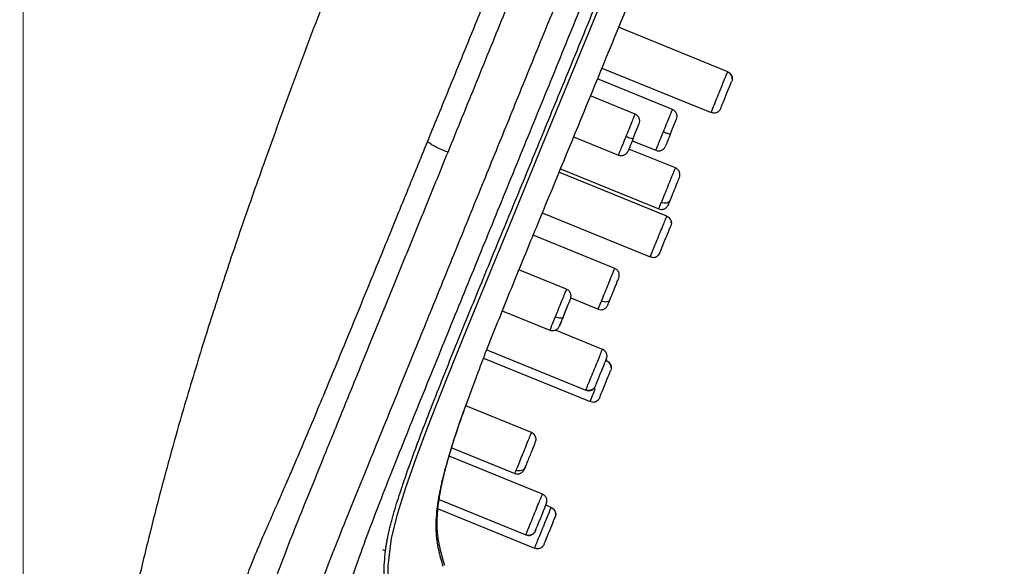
# Model space of a CAD drawing. Header units: millimetres. Extents: x 3500.5 to 3550.5, y 1627.6 to 1680.7.
# Tile 19 of 24: x 3530.7 to 3537.4, y 1653.5 to 1657.2. Entities that reach past the tile are written whole.
import ezdxf

# ---------------------------------------------------------------- set-up
doc = ezdxf.new("R2010")
doc.units = ezdxf.units.MM
doc.layers.add('cotas', color=253, linetype='Continuous', lineweight=5)
doc.styles.add('ARIAL', font='arial.ttf')
doc.dimstyles.new('RS (E1.10)', dxfattribs={"dimtxt": 1.5, "dimasz": 0.7, "dimexe": 0.5, "dimexo": 1, "dimgap": 1, "dimtad": 0, "dimtih": 1, "dimtoh": 1, "dimdec": 0, "dimlfac": 10, "dimtxsty": 'ARIAL', "dimcen": 0, "dimclrd": 256, "dimclre": 256, "dimclrt": 256, "dimadec": 0, "dimazin": 0, "dimtfac": 1, "dimtdec": 0, "dimtofl": 0, "dimtmove": 0, "dimatfit": 3, "dimfxl": 1, "dimlwd": -1, "dimlwe": -1, "dimarcsym": 0})

# ---------------------------------------------------------------- blocks, each defined once
blk = doc.blocks.new('*D16')
at = {"layer": 'cotas', "transparency": 16777216}
for p, q in [((3537.7391, 1664.1872), (3540.3783, 1664.1872)), ((3539.8783, 1663.4872), (3539.8783, 1654.2104)), ((3539.8783, 1641.4008), (3539.8783, 1650.6776)), ((3533.9165, 1640.7008), (3540.3783, 1640.7008))]:
    blk.add_line(p, q, dxfattribs=at)
for points in [[(3539.7616, 1663.4872), (3539.995, 1663.4872), (3539.8783, 1664.1872)], [(3539.7616, 1641.4008), (3539.995, 1641.4008), (3539.8783, 1640.7008)]]:
    blk.add_solid(points, dxfattribs=at)
at = {"layer": 'Defpoints', "color": 0, "transparency": 16777216}
for p in [(3536.7391, 1664.1872), (3532.9165, 1640.7008), (3539.8783, 1640.7008)]:
    blk.add_point(p, dxfattribs=at)
at = {"layer": 'cotas', "transparency": 16777216, "insert": (3539.8783, 1652.444), "char_height": 1.5, "attachment_point": 5, "style": 'ARIAL'}
blk.add_mtext('235', dxfattribs=at)
blk = doc.blocks.new('*D18')
at = {"layer": 'cotas', "transparency": 16777216}
for p, q in [((3530.6902, 1641.8329), (3530.6902, 1668.1831)), ((3537.2642, 1664.3099), (3537.2642, 1668.1831)), ((3531.3902, 1667.6831), (3532.2587, 1667.6831)), ((3536.5642, 1667.6831), (3536.4146, 1667.6831))]:
    blk.add_line(p, q, dxfattribs=at)
for points in [[(3531.3902, 1667.7997), (3531.3902, 1667.5664), (3530.6902, 1667.6831)], [(3536.5642, 1667.7997), (3536.5642, 1667.5664), (3537.2642, 1667.6831)]]:
    blk.add_solid(points, dxfattribs=at)
at = {"layer": 'Defpoints', "color": 0, "transparency": 16777216}
for p in [(3537.2642, 1667.6831), (3537.2642, 1663.3099), (3530.6902, 1640.8329)]:
    blk.add_point(p, dxfattribs=at)
at = {"layer": 'cotas', "transparency": 16777216, "insert": (3534.3366, 1667.6831), "char_height": 1.5, "attachment_point": 5, "style": 'ARIAL'}
blk.add_mtext('66', dxfattribs=at)

msp = doc.modelspace()

# ---------------------------------------------------------------- linework, layer by layer
at = {"color": 7, "linetype": 'Continuous', "lineweight": 25}
for p, q in [((3535.4891, 1656.8862), (3534.7454, 1657.1893)), ((3534.6316, 1656.9117), (3535.3759, 1656.6083)), ((3535.113, 1656.6293), (3534.6013, 1656.8378)), ((3535.4869, 1656.8809), (3535.4891, 1656.8862)), ((3535.4891, 1656.8862), (3535.4869, 1656.8809)), ((3535.515, 1656.8601), (3535.5114, 1656.8673)), ((3535.5202, 1656.8384), (3535.5191, 1656.8466)), ((3534.8588, 1656.5972), (3534.5537, 1656.7216)), ((3535.3759, 1656.6083), (3535.378, 1656.6136)), ((3534.4394, 1656.4442), (3534.7456, 1656.3194)), ((3535.133, 1656.2311), (3534.8162, 1656.3602)), ((3534.8393, 1656.4169), (3534.9998, 1656.3515)), ((3534.3496, 1656.2264), (3535.0198, 1655.9533)), ((3535.0744, 1655.9033), (3534.3398, 1656.2027)), ((3534.2255, 1655.9253), (3534.9612, 1655.6255)), ((3535.0722, 1655.898), (3535.0744, 1655.9033)), ((3535.0744, 1655.9033), (3535.0722, 1655.898)), ((3534.72, 1655.5478), (3534.1634, 1655.7747)), ((3534.9612, 1655.6255), (3534.9633, 1655.6307)), ((3535.0263, 1655.6529), (3535.0161, 1655.6372)), ((3534.3916, 1655.4052), (3534.0661, 1655.5378)), ((3534.4199, 1655.3462), (3534.6068, 1655.27)), ((3533.9533, 1655.2598), (3534.2784, 1655.1273)), ((3534.6363, 1654.9966), (3534.3151, 1655.1275)), ((3533.8481, 1654.9939), (3534.5231, 1654.7188)), ((3533.8255, 1654.9365), (3534.5517, 1654.6405)), ((3534.6649, 1654.9183), (3534.6561, 1654.922)), ((3534.696, 1654.8706), (3534.695, 1654.8788)), ((3533.7052, 1654.6119), (3533.7777, 1654.8094)), ((3534.5517, 1654.6405), (3534.5538, 1654.6458)), ((3534.1527, 1654.4295), (3533.7043, 1654.6123)), ((3533.6091, 1654.3271), (3534.0395, 1654.1517)), ((3534.2271, 1654.011), (3533.5926, 1654.2696)), ((3534.1102, 1654.1929), (3534.1156, 1654.2061)), ((3534.2264, 1654.0091), (3534.2269, 1654.0104)), ((3533.5239, 1653.9736), (3534.1139, 1653.7332)), ((3533.5167, 1653.9105), (3534.1737, 1653.6427)), ((3534.2869, 1653.9206), (3534.2503, 1653.9355)), ((3534.2848, 1653.9153), (3534.2869, 1653.9206)), ((3534.2869, 1653.9206), (3534.2848, 1653.9153)), ((3534.318, 1653.8728), (3534.317, 1653.881)), ((3534.1737, 1653.6427), (3534.1758, 1653.648))]:
    msp.add_line(p, q, dxfattribs=at)
at = {"color": 8, "linetype": 'Continuous', "lineweight": 25}
for p, q in [((3534.5241, 1654.7213), (3534.5236, 1654.7202)), ((3534.1147, 1653.7351), (3534.1142, 1653.7338)), ((3533.1306, 1653.6359), (3533.1305, 1653.6359)), ((3533.1582, 1653.6246), (3533.1391, 1653.6324))]:
    msp.add_line(p, q, dxfattribs=at)
at = {"color": 8, "linetype": 'Continuous', "lineweight": 25, "flags": 128}
msp.add_lwpolyline([(3534.8762, 1657.975), (3534.5517, 1657.1795), (3534.2259, 1656.3861), (3534.0223, 1655.8925), (3533.8206, 1655.4026), (3533.6892, 1655.081), (3533.563, 1654.7672), (3533.4453, 1654.4665), (3533.3654, 1654.2534), (3533.2955, 1654.0546), (3533.2383, 1653.8732), (3533.1978, 1653.711), (3533.1748, 1653.5231), (3533.1731, 1653.3507)], dxfattribs=at)
at = {"color": 7, "linetype": 'Continuous', "lineweight": 25}
for points, knots in [([(3536.6374, 1664.2028), (3536.4991, 1664.0586), (3536.2261, 1663.7739), (3535.8642, 1663.3157), (3535.5311, 1662.8565), (3535.2249, 1662.398), (3534.9408, 1661.9447), (3534.6762, 1661.4985), (3534.3553, 1660.9297), (3533.9948, 1660.2471), (3533.613, 1659.4595), (3533.2821, 1658.7178), (3532.9947, 1658.0249), (3532.7444, 1657.3852), (3532.5292, 1656.8116), (3532.3438, 1656.3039), (3532.1866, 1655.8587), (3532.0479, 1655.4484), (3531.9167, 1655.0411), (3531.8045, 1654.671), (3531.7071, 1654.3307), (3531.6256, 1654.0309), (3531.5443, 1653.7138), (3531.4639, 1653.3791), (3531.3854, 1653.027), (3531.3094, 1652.6572), (3531.2345, 1652.2563), (3531.1461, 1651.7281), (3531.0527, 1651.0626), (3530.9671, 1650.263), (3530.899, 1649.4169), (3530.8414, 1648.462), (3530.7942, 1647.393), (3530.7556, 1646.2054), (3530.7255, 1644.9546), (3530.7014, 1643.64), (3530.6816, 1642.2597), (3530.6715, 1641.3176), (3530.6664, 1640.8357)], [0, 0, 0, 0, 0.024256, 0.047877, 0.07084, 0.093159, 0.114825, 0.135817, 0.156158, 0.194147, 0.229565, 0.262444, 0.292788, 0.320669, 0.345881, 0.367191, 0.386323, 0.403224, 0.419799, 0.438297, 0.450199, 0.462781, 0.476036, 0.489954, 0.504596, 0.519855, 0.535803, 0.554126, 0.584907, 0.617412, 0.651784, 0.688009, 0.733595, 0.781759, 0.832332, 0.885559, 0.941467, 1, 1, 1, 1]), ([(3533.584, 1656.3388), (3533.6164, 1656.4183), (3533.6812, 1656.5774), (3533.8111, 1656.8961), (3533.9738, 1657.2954), (3534.1693, 1657.775), (3534.3649, 1658.255), (3534.5605, 1658.735), (3534.7237, 1659.1354), (3534.8542, 1659.4556), (3534.9516, 1659.6944), (3535.0495, 1659.9348), (3535.1797, 1660.2542), (3535.3098, 1660.5736), (3535.4396, 1660.892), (3535.5692, 1661.21), (3535.7306, 1661.6061), (3535.9216, 1662.0748), (3536.1065, 1662.5284), (3536.2507, 1662.8821), (3536.3429, 1663.1084), (3536.3926, 1663.2304), (3536.4282, 1663.3178), (3536.4622, 1663.4011), (3536.5049, 1663.506), (3536.5536, 1663.6254), (3536.604, 1663.749), (3536.6463, 1663.8528), (3536.681, 1663.938), (3536.718, 1664.0288), (3536.743, 1664.0902), (3536.7605, 1664.1331), (3536.7676, 1664.1505), (3536.7709, 1664.1586)], [305.165741, 305.165741, 305.165741, 305.165741, 307.752527, 310.339313, 315.512885, 320.686457, 325.860029, 331.033601, 336.207173, 338.809744, 341.380745, 343.951745, 346.522746, 351.664747, 354.235747, 356.806747, 361.948748, 367.090749, 372.23275, 377.374751, 379.945751, 381.232042, 382.516752, 383.801461, 385.08617, 387.655589, 390.225008, 392.794426, 395.363845, 397.933264, 403.072101, 405.64152, 408.210938, 408.210938, 408.210938, 408.210938]), ([(3533.4436, 1656.4082), (3533.4531, 1656.4315), (3533.4761, 1656.4878), (3533.5222, 1656.6005), (3533.6051, 1656.8028), (3533.7204, 1657.0853), (3533.8587, 1657.425), (3534.0206, 1657.8214), (3534.206, 1658.2746), (3534.4261, 1658.8129), (3534.658, 1659.3789), (3534.8668, 1659.8875), (3535.0289, 1660.2816), (3535.1299, 1660.5271), (3535.2047, 1660.709), (3535.2852, 1660.9051), (3535.392, 1661.1635), (3535.5246, 1661.4838), (3535.6845, 1661.8707), (3535.8394, 1662.2452), (3535.9798, 1662.5843), (3536.0881, 1662.8459), (3536.1867, 1663.085), (3536.2786, 1663.309), (3536.3593, 1663.5061), (3536.4271, 1663.6735), (3536.4817, 1663.8101), (3536.5241, 1663.9171), (3536.5554, 1663.9981), (3536.5742, 1664.0478), (3536.5862, 1664.0793), (3536.5939, 1664.0995), (3536.5997, 1664.114), (3536.604, 1664.1247), (3536.6061, 1664.1297), (3536.6072, 1664.1322)], [0, 0, 0, 0, 0.0074, 0.017935, 0.035871, 0.07174, 0.107609, 0.143479, 0.197284, 0.251089, 0.313859, 0.376488, 0.412226, 0.438874, 0.45447, 0.470065, 0.501257, 0.536905, 0.572549, 0.62599, 0.659678, 0.688353, 0.719526, 0.750699, 0.781851, 0.813004, 0.84416, 0.875321, 0.906484, 0.937651, 0.95324, 0.968826, 0.984412, 0.992185, 1, 1, 1, 1]), ([(3537.172, 1663.3058), (3537.1652, 1663.2963), (3537.148, 1663.2724), (3537.107, 1663.2067), (3537.0528, 1663.103), (3536.9926, 1662.9719), (3536.9321, 1662.8298), (3536.863, 1662.6583), (3536.7867, 1662.4611), (3536.7048, 1662.2436), (3536.5983, 1661.9569), (3536.4654, 1661.5954), (3536.3061, 1661.1639), (3536.1438, 1660.7279), (3535.9769, 1660.2921), (3535.8095, 1659.8552), (3535.64, 1659.4184), (3535.4254, 1658.8732), (3535.165, 1658.2199), (3534.8568, 1657.4595), (3534.5455, 1656.7009), (3534.2859, 1656.0714), (3534.0789, 1655.5706), (3533.9283, 1655.1994), (3533.7965, 1654.8686), (3533.7265, 1654.674), (3533.6974, 1654.5933)], [0, 0, 0, 0, 0.025273, 0.063209, 0.101144, 0.126453, 0.151765, 0.177077, 0.202391, 0.227704, 0.253019, 0.296367, 0.339714, 0.383042, 0.426353, 0.469656, 0.512959, 0.556255, 0.632014, 0.707774, 0.783542, 0.859319, 0.897224, 0.935152, 0.973088, 1, 1, 1, 1]), ([(3535.5202, 1656.8384), (3535.5199, 1656.8436), (3535.5192, 1656.854), (3535.512, 1656.8677), (3535.5014, 1656.8783), (3535.4924, 1656.8818), (3535.488, 1656.8834)], [0, 0, 0, 0, 0.249863, 0.506887, 0.76007, 1, 1, 1, 1]), ([(3535.5087, 1656.8699), (3535.5062, 1656.8727), (3535.5004, 1656.879), (3535.4925, 1656.8818), (3535.488, 1656.8834)], [0, 0, 0, 0, 0.441048, 1, 1, 1, 1]), ([(3535.4891, 1656.8862), (3535.4945, 1656.8839), (3535.5, 1656.8805), (3535.5096, 1656.8714), (3535.5136, 1656.8656), (3535.519, 1656.8529), (3535.5203, 1656.846), (3535.5202, 1656.8327), (3535.5187, 1656.8264), (3535.5165, 1656.821)], [0, 0, 0, 0, 0.25, 0.25, 0.5, 0.5, 0.75, 0.75, 1, 1, 1, 1]), ([(3535.1403, 1656.5638), (3535.1421, 1656.5699), (3535.1448, 1656.5793), (3535.1435, 1656.5925), (3535.1405, 1656.6025), (3535.1356, 1656.6115), (3535.1271, 1656.6217), (3535.1186, 1656.6263), (3535.113, 1656.6293)], [0, 0, 0, 0, 0.238834, 0.367481, 0.498954, 0.630558, 0.759602, 1, 1, 1, 1]), ([(3534.8861, 1656.5318), (3534.8879, 1656.5379), (3534.8906, 1656.5473), (3534.8893, 1656.5605), (3534.8863, 1656.5704), (3534.8814, 1656.5795), (3534.873, 1656.5897), (3534.8644, 1656.5943), (3534.8588, 1656.5973)], [0, 0, 0, 0, 0.238892, 0.367562, 0.499049, 0.630655, 0.759685, 1, 1, 1, 1]), ([(3535.377, 1656.611), (3535.3812, 1656.6092), (3535.3899, 1656.6054), (3535.4047, 1656.6054), (3535.4192, 1656.6099), (3535.427, 1656.6167), (3535.4308, 1656.62)], [0, 0, 0, 0, 0.239891, 0.492832, 0.749745, 1, 1, 1, 1]), ([(3534.7973, 1656.4464), (3534.8028, 1656.4442), (3534.8087, 1656.4419), (3534.8203, 1656.4376), (3534.8259, 1656.4357), (3534.8352, 1656.4328), (3534.839, 1656.4318), (3534.8439, 1656.431), (3534.8451, 1656.4311), (3534.8453, 1656.4315)], [0, 0, 0, 0, 0.25, 0.25, 0.5, 0.5, 0.75, 0.75, 1, 1, 1, 1]), ([(3534.8453, 1656.4315), (3534.844, 1656.4285), (3534.8416, 1656.4226), (3534.838, 1656.4138), (3534.8345, 1656.4051), (3534.83, 1656.394), (3534.8247, 1656.3812), (3534.8194, 1656.3681), (3534.8152, 1656.3578), (3534.8123, 1656.3507), (3534.8107, 1656.3466), (3534.8108, 1656.347), (3534.8109, 1656.3471)], [0, 0, 0, 0, 0.062107, 0.124101, 0.1866, 0.250203, 0.37593, 0.500106, 0.623972, 0.750068, 0.875817, 1, 1, 1, 1]), ([(3535.0513, 1656.4779), (3535.0568, 1656.4757), (3535.0627, 1656.4734), (3535.0743, 1656.4692), (3535.0799, 1656.4672), (3535.0892, 1656.4644), (3535.093, 1656.4634), (3535.0979, 1656.4626), (3535.0991, 1656.4627), (3535.0993, 1656.4632)], [0, 0, 0, 0, 0.25, 0.25, 0.5, 0.5, 0.75, 0.75, 1, 1, 1, 1]), ([(3535.0993, 1656.4632), (3535.0981, 1656.4602), (3535.0957, 1656.4542), (3535.0921, 1656.4454), (3535.0886, 1656.4368), (3535.084, 1656.4258), (3535.0788, 1656.4129), (3535.0735, 1656.3999), (3535.0693, 1656.3897), (3535.0665, 1656.3827), (3535.0648, 1656.3786), (3535.065, 1656.379), (3535.0651, 1656.3792)], [0, 0, 0, 0, 0.062107, 0.124101, 0.1866, 0.250203, 0.37593, 0.500106, 0.623972, 0.750068, 0.875817, 1, 1, 1, 1]), ([(3531.3193, 1640.8468), (3531.3181, 1641.0117), (3531.3155, 1641.345), (3531.3129, 1641.8503), (3531.3113, 1642.3665), (3531.3112, 1642.8936), (3531.3126, 1643.4316), (3531.3159, 1643.9804), (3531.3215, 1644.5402), (3531.3315, 1645.2216), (3531.3509, 1646.122), (3531.3854, 1647.1465), (3531.4315, 1648.103), (3531.4736, 1648.8129), (3531.5151, 1649.4122), (3531.55, 1649.8496), (3531.5866, 1650.2568), (3531.6167, 1650.5619), (3531.6455, 1650.8257), (3531.6693, 1651.0285), (3531.6878, 1651.1806), (3531.7102, 1651.3494), (3531.7299, 1651.4915), (3531.7539, 1651.6425), (3531.7857, 1651.8179), (3531.8282, 1652.0261), (3531.8776, 1652.2469), (3531.9298, 1652.4631), (3531.9828, 1652.6717), (3532.0338, 1652.8666), (3532.0766, 1653.0202), (3532.1067, 1653.1239), (3532.1351, 1653.2192), (3532.1685, 1653.3247), (3532.213, 1653.4511), (3532.2527, 1653.5526), (3532.2885, 1653.6387), (3532.3178, 1653.7072), (3532.3476, 1653.7756), (3532.3829, 1653.856), (3532.4217, 1653.9444), (3532.4684, 1654.0511), (3532.5238, 1654.1792), (3532.5923, 1654.3396), (3532.6991, 1654.5932), (3532.8504, 1654.958), (3533.0417, 1655.4237), (3533.1957, 1655.8003), (3533.2946, 1656.0425), (3533.3442, 1656.1642), (3533.3939, 1656.2861), (3533.427, 1656.3675), (3533.4436, 1656.4082)], [0, 0, 0, 0, 0.029005, 0.058647, 0.088926, 0.119841, 0.151393, 0.183586, 0.216422, 0.249906, 0.303506, 0.374908, 0.430298, 0.472027, 0.500053, 0.536033, 0.549247, 0.572017, 0.590009, 0.595974, 0.608, 0.616996, 0.625992, 0.633286, 0.643982, 0.657474, 0.670966, 0.684454, 0.697939, 0.711421, 0.724901, 0.733258, 0.738262, 0.751568, 0.766038, 0.782618, 0.789783, 0.798145, 0.80755, 0.813671, 0.825008, 0.835358, 0.844719, 0.859878, 0.875761, 0.903653, 0.937808, 0.968849, 0.976652, 0.984424, 0.992214, 1, 1, 1, 1]), ([(3533.584, 1656.3388), (3533.5652, 1656.3464), (3533.5289, 1656.3611), (3533.4947, 1656.3769), (3533.4712, 1656.3908), (3533.453, 1656.4024), (3533.4436, 1656.4082)], [0, 0, 0, 0, 0.498239, 0.996479, 1.494718, 1.992803, 1.992803, 1.992803, 1.992803]), ([(3534.9997, 1656.3514), (3535.0058, 1656.3496), (3535.0152, 1656.347), (3535.0283, 1656.3484), (3535.0382, 1656.3514), (3535.0472, 1656.3564), (3535.0574, 1656.3649), (3535.0621, 1656.3736), (3535.0651, 1656.3792)], [0, 0, 0, 0, 0.240402, 0.369447, 0.501051, 0.632523, 0.761169, 1, 1, 1, 1]), ([(3531.9158, 1651.4604), (3531.9347, 1651.5902), (3531.9576, 1651.7193), (3532.0089, 1651.9751), (3532.037, 1652.102), (3532.0956, 1652.3508), (3532.1262, 1652.4728), (3532.1717, 1652.6466), (3532.1868, 1652.7029), (3532.2163, 1652.8108), (3532.2308, 1652.8624), (3532.2516, 1652.9354), (3532.2583, 1652.9589), (3532.2716, 1653.0045), (3532.2782, 1653.0268), (3532.2975, 1653.0917), (3532.3097, 1653.1317), (3532.3447, 1653.2438), (3532.366, 1653.3083), (3532.4087, 1653.431), (3532.4301, 1653.4895), (3532.4769, 1653.6129), (3532.5023, 1653.6779), (3532.559, 1653.8207), (3532.5903, 1653.8986), (3532.659, 1654.0685), (3532.6964, 1654.1605), (3532.7759, 1654.3559), (3532.8181, 1654.4594), (3532.9056, 1654.6743), (3532.951, 1654.7858), (3533.0906, 1655.1281), (3533.1877, 1655.3666), (3533.3355, 1655.7291), (3533.3851, 1655.8509), (3533.4843, 1656.0943), (3533.5341, 1656.2165), (3533.584, 1656.3388)], [0, 0, 0, 0, 0.0625, 0.0625, 0.125, 0.125, 0.1875, 0.1875, 0.21875, 0.21875, 0.25, 0.25, 0.265625, 0.265625, 0.28125, 0.28125, 0.3125, 0.3125, 0.375, 0.375, 0.4375, 0.4375, 0.5, 0.5, 0.5625, 0.5625, 0.625, 0.625, 0.6875, 0.6875, 0.75, 0.75, 0.875, 0.875, 0.9375, 0.9375, 1, 1, 1, 1]), ([(3534.7456, 1656.3194), (3534.7516, 1656.3176), (3534.761, 1656.3149), (3534.7741, 1656.3163), (3534.784, 1656.3193), (3534.793, 1656.3244), (3534.8032, 1656.3329), (3534.8079, 1656.3415), (3534.8109, 1656.3471)], [0, 0, 0, 0, 0.240318, 0.369349, 0.500956, 0.632442, 0.761111, 1, 1, 1, 1]), ([(3535.1604, 1656.1659), (3535.1622, 1656.172), (3535.1649, 1656.1814), (3535.1635, 1656.1945), (3535.1606, 1656.2044), (3535.1556, 1656.2134), (3535.1472, 1656.2236), (3535.1386, 1656.2282), (3535.133, 1656.2312)], [0, 0, 0, 0, 0.239447, 0.368342, 0.49997, 0.631599, 0.760499, 1, 1, 1, 1]), ([(3535.0968, 1656.0097), (3535.1021, 1656.0229), (3535.1091, 1656.04), (3535.1237, 1656.0758), (3535.1314, 1656.0946), (3535.1449, 1656.1278), (3535.1507, 1656.1422), (3535.1586, 1656.1613), (3535.1606, 1656.1665), (3535.1604, 1656.1659)], [0, 0, 0, 0, 0.25, 0.25, 0.5, 0.5, 0.75, 0.75, 1, 1, 1, 1]), ([(3535.0197, 1655.9532), (3535.0258, 1655.9514), (3535.0352, 1655.9487), (3535.0483, 1655.9501), (3535.0582, 1655.9531), (3535.0672, 1655.9581), (3535.0773, 1655.9665), (3535.0819, 1655.9751), (3535.0849, 1655.9807)], [0, 0, 0, 0, 0.239493, 0.36839, 0.500017, 0.631646, 0.760544, 1, 1, 1, 1]), ([(3535.0968, 1656.0097), (3535.0952, 1656.006), (3535.0926, 1656.0023), (3535.0849, 1655.9964), (3535.0798, 1655.994), (3535.0683, 1655.9915), (3535.0618, 1655.9913), (3535.0491, 1655.9929), (3535.043, 1655.9946), (3535.0375, 1655.9968)], [0, 0, 0, 0, 0.25, 0.25, 0.5, 0.5, 0.75, 0.75, 1, 1, 1, 1]), ([(3535.0849, 1655.9807), (3535.0851, 1655.9811), (3535.0853, 1655.9815), (3535.0889, 1655.9903), (3535.0897, 1655.9923)], [0, 0, 0, 0, 0.778596, 1, 1, 1, 1]), ([(3535.1055, 1655.8556), (3535.1052, 1655.8608), (3535.1045, 1655.8712), (3535.0973, 1655.8849), (3535.0867, 1655.8954), (3535.0777, 1655.8989), (3535.0733, 1655.9006)], [0, 0, 0, 0, 0.249871, 0.506894, 0.760073, 1, 1, 1, 1]), ([(3535.094, 1655.887), (3535.0915, 1655.8898), (3535.0858, 1655.8961), (3535.0778, 1655.899), (3535.0733, 1655.9006)], [0, 0, 0, 0, 0.44093, 1, 1, 1, 1]), ([(3535.0744, 1655.9033), (3535.0799, 1655.9011), (3535.0853, 1655.8977), (3535.0949, 1655.8885), (3535.0989, 1655.8828), (3535.1043, 1655.8701), (3535.1056, 1655.8631), (3535.1055, 1655.8499), (3535.1041, 1655.8436), (3535.1018, 1655.8381)], [0, 0, 0, 0, 0.25, 0.25, 0.5, 0.5, 0.75, 0.75, 1, 1, 1, 1]), ([(3534.9623, 1655.6282), (3534.9665, 1655.6263), (3534.9753, 1655.6226), (3534.99, 1655.6226), (3535.0045, 1655.6271), (3535.0123, 1655.6338), (3535.0161, 1655.6372)], [0, 0, 0, 0, 0.239894, 0.492837, 0.74975, 1, 1, 1, 1]), ([(3534.7471, 1655.4819), (3534.7489, 1655.4881), (3534.7517, 1655.4976), (3534.7504, 1655.5109), (3534.7475, 1655.5209), (3534.7425, 1655.53), (3534.7341, 1655.5403), (3534.7256, 1655.5449), (3534.72, 1655.5479)], [0, 0, 0, 0, 0.238107, 0.366463, 0.497756, 0.629338, 0.758557, 1, 1, 1, 1]), ([(3534.6866, 1655.3335), (3534.6925, 1655.3479), (3534.6998, 1655.3657), (3534.7146, 1655.402), (3534.7221, 1655.4204), (3534.7349, 1655.452), (3534.7402, 1655.465), (3534.7468, 1655.481), (3534.7481, 1655.4843), (3534.7471, 1655.4819)], [0, 0, 0, 0, 0.25, 0.25, 0.5, 0.5, 0.75, 0.75, 1, 1, 1, 1]), ([(3534.4166, 1655.3339), (3534.4187, 1655.34), (3534.4229, 1655.3522), (3534.422, 1655.3696), (3534.4168, 1655.3831), (3534.4103, 1655.3923), (3534.4019, 1655.4001), (3534.395, 1655.4034), (3534.3916, 1655.4051)], [0, 0, 0, 0, 0.245144, 0.497517, 0.626018, 0.753785, 0.878963, 1, 1, 1, 1]), ([(3534.6068, 1655.27), (3534.6128, 1655.2682), (3534.6221, 1655.2655), (3534.6354, 1655.267), (3534.6453, 1655.2701), (3534.6543, 1655.2752), (3534.6645, 1655.2838), (3534.6692, 1655.2925), (3534.6722, 1655.2982)], [0, 0, 0, 0, 0.241435, 0.37065, 0.50223, 0.633522, 0.761882, 1, 1, 1, 1]), ([(3534.6866, 1655.3335), (3534.6853, 1655.3302), (3534.6828, 1655.327), (3534.6755, 1655.3219), (3534.6706, 1655.32), (3534.6593, 1655.3181), (3534.6529, 1655.3182), (3534.6404, 1655.3201), (3534.6343, 1655.3219), (3534.6288, 1655.3241)], [0, 0, 0, 0, 0.25, 0.25, 0.5, 0.5, 0.75, 0.75, 1, 1, 1, 1]), ([(3534.6722, 1655.2982), (3534.6721, 1655.2979), (3534.6719, 1655.2973), (3534.677, 1655.3099), (3534.6795, 1655.3161)], [0, 0, 0, 0, 0.509284, 1, 1, 1, 1]), ([(3534.2784, 1655.1274), (3534.282, 1655.1262), (3534.2893, 1655.1238), (3534.3007, 1655.1235), (3534.3118, 1655.1256), (3534.325, 1655.1315), (3534.3378, 1655.1433), (3534.3433, 1655.1551), (3534.346, 1655.1609)], [0, 0, 0, 0, 0.12099, 0.246129, 0.373874, 0.502372, 0.754791, 1, 1, 1, 1]), ([(3534.3678, 1655.2142), (3534.367, 1655.2123), (3534.3652, 1655.2106), (3534.359, 1655.2084), (3534.3546, 1655.2078), (3534.3443, 1655.2083), (3534.3383, 1655.2092), (3534.3262, 1655.2123), (3534.3202, 1655.2143), (3534.3148, 1655.2165)], [0, 0, 0, 0, 0.25, 0.25, 0.5, 0.5, 0.75, 0.75, 1, 1, 1, 1]), ([(3534.5236, 1654.7202), (3534.5246, 1654.7227), (3534.5271, 1654.7288), (3534.5347, 1654.7473), (3534.5397, 1654.7596), (3534.5515, 1654.7886), (3534.5583, 1654.8053), (3534.5727, 1654.8405), (3534.5802, 1654.859), (3534.5949, 1654.895), (3534.602, 1654.9125), (3534.6148, 1654.9439), (3534.6204, 1654.9577), (3534.6293, 1654.9796), (3534.6326, 1654.9876), (3534.6363, 1654.9968), (3534.6368, 1654.9978), (3534.6357, 1654.9953)], [0, 0, 0, 0, 0.125, 0.125, 0.25, 0.25, 0.375, 0.375, 0.5, 0.5, 0.625, 0.625, 0.75, 0.75, 0.875, 0.875, 1, 1, 1, 1]), ([(3534.629, 1654.8462), (3534.6303, 1654.8494), (3534.6344, 1654.8595), (3534.6441, 1654.8834), (3534.6573, 1654.9157), (3534.6659, 1654.9369), (3534.6678, 1654.9522), (3534.6661, 1654.9625), (3534.6634, 1654.9707), (3534.6602, 1654.9758), (3534.6587, 1654.9783)], [0, 0, 0, 0, 0.055945, 0.178833, 0.446035, 0.729399, 0.850321, 0.902527, 0.952203, 1, 1, 1, 1]), ([(3534.6587, 1654.9783), (3534.6586, 1654.9785), (3534.6569, 1654.9814), (3534.6521, 1654.9865), (3534.6448, 1654.9927), (3534.6391, 1654.9953), (3534.6363, 1654.9967)], [0, 0, 0, 0, 0.018516, 0.341217, 0.672903, 1, 1, 1, 1]), ([(3534.696, 1654.8706), (3534.6957, 1654.8758), (3534.6951, 1654.8862), (3534.6879, 1654.8999), (3534.6772, 1654.9105), (3534.6682, 1654.9139), (3534.6638, 1654.9156)], [0, 0, 0, 0, 0.249864, 0.506888, 0.76007, 1, 1, 1, 1]), ([(3534.6845, 1654.9021), (3534.682, 1654.9048), (3534.6763, 1654.9111), (3534.6683, 1654.914), (3534.6638, 1654.9156)], [0, 0, 0, 0, 0.441032, 1, 1, 1, 1]), ([(3534.6649, 1654.9183), (3534.6704, 1654.9161), (3534.6759, 1654.9127), (3534.6854, 1654.9036), (3534.6895, 1654.8978), (3534.6948, 1654.8851), (3534.6961, 1654.8782), (3534.696, 1654.8649), (3534.6946, 1654.8586), (3534.6924, 1654.8532)], [0, 0, 0, 0, 0.25, 0.25, 0.5, 0.5, 0.75, 0.75, 1, 1, 1, 1]), ([(3534.5231, 1654.7188), (3534.5292, 1654.717), (3534.5388, 1654.7143), (3534.5521, 1654.7158), (3534.562, 1654.7189), (3534.5709, 1654.724), (3534.581, 1654.7326), (3534.5856, 1654.7414), (3534.5886, 1654.7471)], [0, 0, 0, 0, 0.235739, 0.362053, 0.492033, 0.623817, 0.754493, 1, 1, 1, 1]), ([(3534.5886, 1654.7471), (3534.5864, 1654.7417), (3534.583, 1654.7363), (3534.5739, 1654.7268), (3534.5682, 1654.7228), (3534.5555, 1654.7176), (3534.5486, 1654.7163), (3534.5353, 1654.7165), (3534.529, 1654.7179), (3534.5236, 1654.7201)], [0, 0, 0, 0, 0.25, 0.25, 0.5, 0.5, 0.75, 0.75, 1, 1, 1, 1]), ([(3534.5528, 1654.6432), (3534.5571, 1654.6414), (3534.5658, 1654.6376), (3534.5805, 1654.6376), (3534.595, 1654.6421), (3534.6028, 1654.6488), (3534.6067, 1654.6522)], [0, 0, 0, 0, 0.239892, 0.492833, 0.749746, 1, 1, 1, 1]), ([(3533.5627, 1653.5247), (3533.5568, 1653.5444), (3533.5394, 1653.6025), (3533.5163, 1653.6951), (3533.507, 1653.8148), (3533.5156, 1653.9324), (3533.5365, 1654.0552), (3533.5667, 1654.1841), (3533.6111, 1654.3372), (3533.6564, 1654.4774), (3533.6905, 1654.5706), (3533.7016, 1654.6007)], [0, 0, 0, 0, 0.081264, 0.238737, 0.368505, 0.496858, 0.592723, 0.698473, 0.814153, 0.939803, 1, 1, 1, 1]), ([(3534.176, 1654.3575), (3534.1797, 1654.3643), (3534.1847, 1654.3738), (3534.1833, 1654.3944), (3534.1776, 1654.409), (3534.1672, 1654.422), (3534.1575, 1654.427), (3534.1527, 1654.4295)], [0, 0, 0, 0, 0.374114, 0.515436, 0.670113, 0.836375, 1, 1, 1, 1]), ([(3534.1104, 1654.1931), (3534.1135, 1654.2008), (3534.1197, 1654.216), (3534.1337, 1654.2504), (3534.1488, 1654.2874), (3534.1628, 1654.3218), (3534.1731, 1654.3471), (3534.176, 1654.3543), (3534.1772, 1654.3572)], [0, 0, 0, 0, 0.176113, 0.352224, 0.528376, 0.704508, 0.88057, 1, 1, 1, 1]), ([(3534.0395, 1654.1518), (3534.0431, 1654.1505), (3534.0505, 1654.1481), (3534.0607, 1654.1479), (3534.0684, 1654.149), (3534.0759, 1654.151), (3534.0878, 1654.157), (3534.0995, 1654.1697), (3534.1067, 1654.1853), (3534.1104, 1654.1931)], [0, 0, 0, 0, 0.103705, 0.208992, 0.262659, 0.318631, 0.440655, 0.717459, 1, 1, 1, 1]), ([(3534.1104, 1654.1931), (3534.1085, 1654.1885), (3534.1054, 1654.1839), (3534.097, 1654.1761), (3534.0915, 1654.1729), (3534.0794, 1654.1689), (3534.0727, 1654.1681), (3534.0597, 1654.1689), (3534.0535, 1654.1705), (3534.048, 1654.1727)], [0, 0, 0, 0, 0.25, 0.25, 0.5, 0.5, 0.75, 0.75, 1, 1, 1, 1]), ([(3534.2182, 1653.8566), (3534.2197, 1653.8602), (3534.224, 1653.8709), (3534.2342, 1653.8959), (3534.2478, 1653.9293), (3534.2566, 1653.9508), (3534.2587, 1653.9661), (3534.2571, 1653.9764), (3534.2543, 1653.9848), (3534.2496, 1653.9932), (3534.2433, 1654.0007), (3534.2357, 1654.007), (3534.23, 1654.0097), (3534.2271, 1654.011)], [0, 0, 0, 0, 0.05383, 0.158652, 0.388184, 0.629982, 0.732578, 0.776837, 0.818927, 0.862082, 0.907396, 0.954022, 1, 1, 1, 1]), ([(3534.318, 1653.8728), (3534.3177, 1653.878), (3534.317, 1653.8884), (3534.3098, 1653.9021), (3534.2992, 1653.9127), (3534.2902, 1653.9161), (3534.2858, 1653.9178)], [0, 0, 0, 0, 0.249865, 0.506889, 0.760071, 1, 1, 1, 1]), ([(3534.3065, 1653.9043), (3534.304, 1653.907), (3534.2983, 1653.9134), (3534.2903, 1653.9162), (3534.2858, 1653.9178)], [0, 0, 0, 0, 0.441026, 1, 1, 1, 1]), ([(3534.2869, 1653.9206), (3534.2924, 1653.9183), (3534.2979, 1653.9149), (3534.3074, 1653.9058), (3534.3115, 1653.9), (3534.3168, 1653.8873), (3534.3181, 1653.8804), (3534.318, 1653.8671), (3534.3166, 1653.8608), (3534.3144, 1653.8554)], [0, 0, 0, 0, 0.25, 0.25, 0.5, 0.5, 0.75, 0.75, 1, 1, 1, 1]), ([(3534.1139, 1653.7331), (3534.12, 1653.7314), (3534.1294, 1653.7287), (3534.1427, 1653.7301), (3534.1525, 1653.7331), (3534.1615, 1653.7382), (3534.1716, 1653.7467), (3534.1762, 1653.7553), (3534.1792, 1653.761)], [0, 0, 0, 0, 0.237709, 0.365395, 0.496241, 0.627935, 0.757671, 1, 1, 1, 1]), ([(3534.1792, 1653.761), (3534.177, 1653.7555), (3534.1736, 1653.7501), (3534.1645, 1653.7406), (3534.1587, 1653.7365), (3534.146, 1653.7312), (3534.1391, 1653.7299), (3534.1259, 1653.7301), (3534.1196, 1653.7315), (3534.1141, 1653.7337)], [0, 0, 0, 0, 0.25, 0.25, 0.5, 0.5, 0.75, 0.75, 1, 1, 1, 1]), ([(3534.1748, 1653.6454), (3534.179, 1653.6436), (3534.1878, 1653.6398), (3534.2025, 1653.6398), (3534.217, 1653.6443), (3534.2248, 1653.6511), (3534.2287, 1653.6544)], [0, 0, 0, 0, 0.239892, 0.492833, 0.749746, 1, 1, 1, 1]), ([(3533.5628, 1653.5249), (3533.5565, 1653.5442), (3533.5495, 1653.5654), (3533.5444, 1653.5882), (3533.5439, 1653.5903)], [0, 0, 0, 0, 0.906817, 1, 1, 1, 1])]:
    msp.add_open_spline(points, degree=3, knots=knots, dxfattribs=at)
at = {"color": 8, "linetype": 'Continuous', "lineweight": 25}
for points, knots in [([(3532.2261, 1651.4389), (3532.2426, 1651.5392), (3532.2756, 1651.7399), (3532.3379, 1652.0361), (3532.4049, 1652.3252), (3532.4741, 1652.5992), (3532.5401, 1652.8432), (3532.5981, 1653.0422), (3532.6484, 1653.2013), (3532.7017, 1653.3556), (3532.7652, 1653.5246), (3532.8506, 1653.7404), (3532.9473, 1653.9797), (3533.0481, 1654.2276), (3533.1468, 1654.47), (3533.2515, 1654.7267), (3533.3782, 1655.0376), (3533.5277, 1655.4044), (3533.6985, 1655.8237), (3533.8705, 1656.2456), (3534.0425, 1656.6677), (3534.2151, 1657.0911), (3534.466, 1657.7067), (3534.7953, 1658.5149), (3535.1292, 1659.334), (3535.3891, 1659.9718), (3535.5751, 1660.4283), (3535.7607, 1660.8837), (3535.9458, 1661.3377), (3536.1188, 1661.7623), (3536.2782, 1662.1534), (3536.4223, 1662.5069), (3536.5465, 1662.8117), (3536.6501, 1663.0658), (3536.7343, 1663.2726), (3536.8081, 1663.4535), (3536.8773, 1663.6235), (3536.9371, 1663.7701), (3536.9835, 1663.884), (3537.0199, 1663.9734), (3537.0445, 1664.0337), (3537.0647, 1664.0833), (3537.0745, 1664.1072), (3537.0718, 1664.1007), (3537.0715, 1664.1)], [0, 0, 0, 0, 0.016861, 0.033719, 0.050572, 0.067412, 0.084242, 0.101156, 0.118152, 0.135158, 0.157832, 0.180494, 0.203147, 0.220144, 0.237143, 0.254143, 0.271147, 0.296532, 0.321909, 0.347122, 0.372339, 0.397557, 0.422775, 0.482215, 0.541647, 0.568823, 0.596018, 0.623216, 0.650411, 0.677601, 0.700259, 0.722911, 0.745557, 0.762547, 0.779538, 0.796536, 0.813534, 0.836192, 0.858857, 0.881526, 0.915536, 0.949549, 0.994897, 1, 1, 1, 1]), ([(3532.4193, 1651.4235), (3532.4359, 1651.5237), (3532.4689, 1651.7241), (3532.5319, 1652.0192), (3532.5988, 1652.3072), (3532.6686, 1652.5779), (3532.7343, 1652.8171), (3532.7915, 1653.0114), (3532.8406, 1653.1706), (3532.8917, 1653.3292), (3532.9512, 1653.5034), (3533.0303, 1653.722), (3533.1214, 1653.9603), (3533.2181, 1654.2054), (3533.3137, 1654.4442), (3533.4158, 1654.6968), (3533.5506, 1655.0284), (3533.7204, 1655.4446), (3533.9245, 1655.9432), (3534.1301, 1656.4463), (3534.3366, 1656.9517), (3534.6099, 1657.6209), (3534.9491, 1658.4543), (3535.2954, 1659.3063), (3535.5814, 1660.0134), (3535.8081, 1660.5748), (3536.0342, 1661.1339), (3536.2317, 1661.6276), (3536.4009, 1662.0491), (3536.5406, 1662.3977), (3536.6614, 1662.6983), (3536.7621, 1662.9486), (3536.8448, 1663.1518), (3536.9173, 1663.3291), (3536.9859, 1663.4948), (3537.0462, 1663.637), (3537.0941, 1663.747), (3537.1335, 1663.8335), (3537.1589, 1663.8922), (3537.1746, 1663.9395), (3537.1843, 1663.9627), (3537.1817, 1663.9562), (3537.1814, 1663.9555)], [0, 0, 0, 0, 0.017049, 0.034095, 0.051135, 0.068162, 0.085185, 0.102134, 0.119034, 0.135939, 0.158478, 0.181005, 0.203526, 0.220421, 0.237319, 0.254219, 0.271119, 0.301399, 0.331778, 0.36229, 0.392802, 0.423315, 0.483249, 0.543192, 0.577045, 0.610871, 0.644698, 0.678514, 0.70106, 0.7236, 0.746134, 0.763039, 0.779941, 0.796836, 0.813732, 0.836254, 0.858784, 0.881317, 0.915123, 0.948931, 0.994008, 1, 1, 1, 1]), ([(3533.1582, 1653.6246), (3533.1593, 1653.6328), (3533.1614, 1653.6493), (3533.1656, 1653.6752), (3533.1705, 1653.7022), (3533.1762, 1653.7306), (3533.1828, 1653.7603), (3533.1903, 1653.7914), (3533.1986, 1653.824), (3533.2079, 1653.858), (3533.2278, 1653.9276), (3533.2645, 1654.0436), (3533.3383, 1654.2563), (3533.4551, 1654.5654), (3533.6061, 1654.945), (3533.7785, 1655.3679), (3533.9214, 1655.7154), (3534.0439, 1656.0112), (3534.1304, 1656.2208), (3534.2168, 1656.4307), (3534.303, 1656.6409), (3534.3896, 1656.8513), (3534.5049, 1657.1321), (3534.6508, 1657.4886), (3534.8228, 1657.9107), (3535.0186, 1658.3936), (3535.2303, 1658.9188), (3535.456, 1659.4831), (3535.6445, 1659.959), (3535.7742, 1660.2889), (3535.8519, 1660.4862), (3535.9013, 1660.611), (3535.9512, 1660.7376), (3536.0096, 1660.8867), (3536.0892, 1661.0918), (3536.1979, 1661.3728), (3536.3126, 1661.6699), (3536.4108, 1661.9243), (3536.4901, 1662.1296), (3536.5618, 1662.3148), (3536.6201, 1662.4647), (3536.66, 1662.5668), (3536.6849, 1662.6306), (3536.7009, 1662.6713), (3536.7087, 1662.6912)], [0, 0, 0, 0, 0.00452, 0.009156, 0.013907, 0.018771, 0.023745, 0.02883, 0.034026, 0.039336, 0.044759, 0.065854, 0.089503, 0.129651, 0.178698, 0.217804, 0.267553, 0.289713, 0.311848, 0.33398, 0.356112, 0.378245, 0.400371, 0.444609, 0.490435, 0.533051, 0.596259, 0.655227, 0.709957, 0.745366, 0.758646, 0.771926, 0.784601, 0.798482, 0.818835, 0.849146, 0.887222, 0.913514, 0.93174, 0.955233, 0.976358, 0.984524, 0.992405, 1, 1, 1, 1]), ([(3535.378, 1656.6136), (3535.3785, 1656.6149), (3535.3801, 1656.6187), (3535.3917, 1656.6471), (3535.4102, 1656.6925), (3535.4325, 1656.7473), (3535.4548, 1656.802), (3535.4733, 1656.8474), (3535.4849, 1656.8758), (3535.4864, 1656.8796), (3535.4869, 1656.8809)], [0, 0, 0, 0, 0.072034, 0.21482, 0.357606, 0.500391, 0.643177, 0.785963, 0.928749, 1, 1, 1, 1]), ([(3535.0513, 1656.4779), (3535.0588, 1656.4962), (3535.0737, 1656.5327), (3535.0937, 1656.582), (3535.1074, 1656.6155), (3535.1137, 1656.6311), (3535.1125, 1656.628), (3535.1122, 1656.6274)], [0, 0, 0, 0, 0.236618, 0.473236, 0.709854, 0.946472, 1, 1, 1, 1]), ([(3534.7973, 1656.4464), (3534.8048, 1656.4647), (3534.8197, 1656.5012), (3534.8397, 1656.5504), (3534.8533, 1656.5837), (3534.8596, 1656.5991), (3534.8583, 1656.596), (3534.8581, 1656.5954)], [0, 0, 0, 0, 0.237166, 0.474333, 0.711499, 0.948665, 1, 1, 1, 1]), ([(3534.7463, 1656.3212), (3534.7465, 1656.3218), (3534.747, 1656.323), (3534.7579, 1656.3497), (3534.7754, 1656.3925), (3534.79, 1656.4285), (3534.7973, 1656.4464)], [0, 0, 0, 0, 0.206952, 0.471301, 0.735651, 1, 1, 1, 1]), ([(3535.0005, 1656.3533), (3535.0007, 1656.3538), (3535.0012, 1656.3549), (3535.012, 1656.3814), (3535.0294, 1656.4241), (3535.044, 1656.46), (3535.0513, 1656.4779)], [0, 0, 0, 0, 0.204881, 0.46992, 0.73496, 1, 1, 1, 1]), ([(3535.0375, 1655.9968), (3535.0435, 1656.0115), (3535.0554, 1656.0408), (3535.0781, 1656.0965), (3535.1002, 1656.1505), (3535.1185, 1656.1955), (3535.1308, 1656.2258), (3535.1321, 1656.2289), (3535.1327, 1656.2304)], [0, 0, 0, 0, 0.168668, 0.337336, 0.506004, 0.674672, 0.84334, 1, 1, 1, 1]), ([(3535.0201, 1655.954), (3535.02, 1655.9538), (3535.0186, 1655.9503), (3535.0236, 1655.9628), (3535.0329, 1655.9855), (3535.0375, 1655.9968)], [0, 0, 0, 0, 0.035119, 0.51756, 1, 1, 1, 1]), ([(3534.9633, 1655.6307), (3534.9638, 1655.632), (3534.9654, 1655.6358), (3534.977, 1655.6643), (3534.9955, 1655.7097), (3535.0178, 1655.7644), (3535.0401, 1655.8191), (3535.0586, 1655.8645), (3535.0702, 1655.8929), (3535.0717, 1655.8967), (3535.0722, 1655.898)], [0, 0, 0, 0, 0.072022, 0.214807, 0.357593, 0.500379, 0.643165, 0.785951, 0.928737, 1, 1, 1, 1]), ([(3534.6288, 1655.3242), (3534.6352, 1655.3399), (3534.648, 1655.3712), (3534.6709, 1655.4274), (3534.6924, 1655.4801), (3534.7092, 1655.5213), (3534.719, 1655.5455), (3534.719, 1655.5455), (3534.719, 1655.5455)], [0, 0, 0, 0, 0.176223, 0.352445, 0.528668, 0.704891, 0.881114, 1, 1, 1, 1]), ([(3534.3148, 1655.2166), (3534.322, 1655.2343), (3534.3364, 1655.2697), (3534.3587, 1655.3245), (3534.377, 1655.3694), (3534.3894, 1655.3998), (3534.3907, 1655.4029), (3534.3913, 1655.4045)], [0, 0, 0, 0, 0.202824, 0.405647, 0.608471, 0.811295, 1, 1, 1, 1]), ([(3534.6077, 1655.2724), (3534.6075, 1655.2717), (3534.6064, 1655.2691), (3534.6131, 1655.2856), (3534.6236, 1655.3113), (3534.6288, 1655.3242)], [0, 0, 0, 0, 0.14089, 0.570445, 1, 1, 1, 1]), ([(3534.2787, 1655.128), (3534.2786, 1655.1278), (3534.2772, 1655.1243), (3534.2826, 1655.1376), (3534.2948, 1655.1675), (3534.3081, 1655.2002), (3534.3148, 1655.2166)], [0, 0, 0, 0, 0.022146, 0.348098, 0.674049, 1, 1, 1, 1]), ([(3534.5538, 1654.6458), (3534.5544, 1654.647), (3534.5559, 1654.6508), (3534.5677, 1654.6798), (3534.5797, 1654.7092), (3534.5872, 1654.7276), (3534.5875, 1654.7283)], [0, 0, 0, 0, 0.198442, 0.591803, 0.985164, 1, 1, 1, 1]), ([(3533.6974, 1654.5933), (3533.6849, 1654.5596), (3533.6508, 1654.4677), (3533.6064, 1654.3301), (3533.5612, 1654.1769), (3533.5276, 1654.036), (3533.5039, 1653.8938), (3533.4977, 1653.7567), (3533.5159, 1653.6309), (3533.5381, 1653.5567), (3533.5492, 1653.5196)], [0, 0, 0, 0, 0.067765, 0.184474, 0.301165, 0.417814, 0.534391, 0.68963, 0.844825, 1, 1, 1, 1]), ([(3534.0481, 1654.1727), (3534.0527, 1654.1841), (3534.062, 1654.2069), (3534.0831, 1654.2586), (3534.1056, 1654.3139), (3534.1269, 1654.3662), (3534.1431, 1654.406), (3534.1521, 1654.4281), (3534.1518, 1654.4272), (3534.1516, 1654.4269)], [0, 0, 0, 0, 0.152099, 0.304197, 0.456296, 0.608395, 0.760494, 0.912592, 1, 1, 1, 1]), ([(3534.0405, 1654.1543), (3534.0403, 1654.1537), (3534.0393, 1654.1514), (3534.0445, 1654.1639), (3534.0481, 1654.1727)], [0, 0, 0, 0, 0.295059, 1, 1, 1, 1]), ([(3534.1142, 1653.7338), (3534.1157, 1653.7376), (3534.1188, 1653.7451), (3534.1336, 1653.7814), (3534.1534, 1653.8301), (3534.176, 1653.8854), (3534.1977, 1653.9388), (3534.2151, 1653.9814), (3534.2258, 1654.0076), (3534.2262, 1654.0086), (3534.2264, 1654.0091)], [0, 0, 0, 0, 0.128824, 0.257649, 0.386473, 0.515297, 0.644121, 0.772946, 0.90177, 1, 1, 1, 1]), ([(3534.1758, 1653.648), (3534.1764, 1653.6493), (3534.1779, 1653.6531), (3534.1895, 1653.6815), (3534.208, 1653.7269), (3534.2303, 1653.7816), (3534.2526, 1653.8364), (3534.2711, 1653.8817), (3534.2827, 1653.9102), (3534.2843, 1653.914), (3534.2848, 1653.9153)], [0, 0, 0, 0, 0.072032, 0.214818, 0.357603, 0.500389, 0.643175, 0.785961, 0.928747, 1, 1, 1, 1]), ([(3533.1041, 1650.6423), (3533.1014, 1650.6505), (3533.0844, 1650.7032), (3533.0559, 1650.8074), (3533.0235, 1650.9574), (3532.9997, 1651.1123), (3532.9859, 1651.2544), (3532.979, 1651.3794), (3532.9772, 1651.486), (3532.9794, 1651.5909), (3532.9869, 1651.694), (3532.9994, 1651.8001), (3533.0147, 1651.9032), (3533.0333, 1652.0165), (3533.0543, 1652.1387), (3533.0762, 1652.2664), (3533.096, 1652.3869), (3533.1095, 1652.4776), (3533.1187, 1652.5476), (3533.125, 1652.5994), (3533.1307, 1652.6508), (3533.1357, 1652.7002), (3533.1396, 1652.7432), (3533.1432, 1652.7861), (3533.1469, 1652.834), (3533.1508, 1652.8944), (3533.1545, 1652.9777), (3533.1559, 1653.0618), (3533.1548, 1653.1509), (3533.1528, 1653.2281), (3533.1501, 1653.308), (3533.1481, 1653.3853), (3533.1478, 1653.4653), (3533.1501, 1653.5441), (3533.1556, 1653.5989), (3533.1582, 1653.6246)], [0, 0, 0, 0, 0.00771, 0.049983, 0.092116, 0.1346, 0.175959, 0.205168, 0.23297, 0.259375, 0.286971, 0.31328, 0.342303, 0.368048, 0.403169, 0.440514, 0.47302, 0.505608, 0.520727, 0.537379, 0.554411, 0.570694, 0.58702, 0.599018, 0.616653, 0.639904, 0.668773, 0.718198, 0.750951, 0.794696, 0.833538, 0.875619, 0.918532, 0.96175, 1, 1, 1, 1])]:
    msp.add_open_spline(points, degree=3, knots=knots, dxfattribs=at)
at = {"color": 7, "linetype": 'Continuous', "lineweight": 25}
for points in [[(3535.441, 1656.6357), (3535.441, 1656.6357), (3535.4492, 1656.6558), (3535.4788, 1656.7284), (3535.5084, 1656.8009), (3535.5166, 1656.8211), (3535.5165, 1656.821)], [(3535.441, 1656.6357), (3535.4388, 1656.6303), (3535.4354, 1656.6248), (3535.4308, 1656.62)], [(3535.0993, 1656.4632), (3535.1091, 1656.4873), (3535.1295, 1656.5373), (3535.1394, 1656.5616), (3535.1403, 1656.5638)], [(3534.8453, 1656.4315), (3534.8551, 1656.4556), (3534.8754, 1656.5056), (3534.8853, 1656.5297), (3534.8861, 1656.5318)], [(3535.0849, 1655.9807), (3535.0852, 1655.9814), (3535.0896, 1655.9921), (3535.0968, 1656.0097)], [(3535.0263, 1655.6529), (3535.0263, 1655.6529), (3535.0345, 1655.6729), (3535.0641, 1655.7456), (3535.0937, 1655.8181), (3535.1019, 1655.8383), (3535.1018, 1655.8381)], [(3534.3678, 1655.2142), (3534.377, 1655.2368), (3534.3984, 1655.2892), (3534.4131, 1655.3253), (3534.4166, 1655.3339)], [(3534.6722, 1655.2982), (3534.6735, 1655.3013), (3534.6788, 1655.3143), (3534.6866, 1655.3335)], [(3534.346, 1655.1609), (3534.3496, 1655.1695), (3534.3643, 1655.2055), (3534.3856, 1655.2579), (3534.3948, 1655.2805)], [(3534.346, 1655.1609), (3534.3425, 1655.1522), (3534.3431, 1655.1536), (3534.3586, 1655.1916), (3534.3678, 1655.2142)], [(3534.5886, 1654.7471), (3534.59, 1654.7505), (3534.6008, 1654.777), (3534.6318, 1654.8532), (3534.6594, 1654.9208), (3534.6648, 1654.9341), (3534.6634, 1654.9306)], [(3534.6169, 1654.6679), (3534.6169, 1654.6679), (3534.625, 1654.6879), (3534.6546, 1654.7606), (3534.6842, 1654.8331), (3534.6924, 1654.8533), (3534.6924, 1654.8532)], [(3534.6169, 1654.6679), (3534.6146, 1654.6624), (3534.6112, 1654.657), (3534.6067, 1654.6522)], [(3534.1792, 1653.761), (3534.1802, 1653.7632), (3534.1901, 1653.7877), (3534.2208, 1653.8629), (3534.249, 1653.9323), (3534.2554, 1653.9478), (3534.2544, 1653.9454)], [(3534.2389, 1653.6701), (3534.2389, 1653.6701), (3534.247, 1653.6901), (3534.2766, 1653.7628), (3534.3062, 1653.8353), (3534.3144, 1653.8555), (3534.3144, 1653.8554)], [(3534.2389, 1653.6701), (3534.2366, 1653.6647), (3534.2332, 1653.6592), (3534.2287, 1653.6544)]]:
    msp.add_open_spline(points, degree=3, dxfattribs=at)

# ---------------------------------------------------------------- dimensions: what is measured, and where the dimension line sits
at = {"layer": 'cotas'}
dim = msp.add_linear_dim(base=(3537.2642, 1667.6831), p1=(3530.6902, 1640.8329), p2=(3537.2642, 1663.3099), dimstyle='RS (E1.10)', dxfattribs=at)
dim.commit()
dim.dimension.update_dxf_attribs({"geometry": '*D18', "text_midpoint": (3534.3366, 1667.6831), "dimtype": 160})
dim = msp.add_linear_dim(base=(3539.8783, 1640.7008), p1=(3536.7391, 1664.1872), p2=(3532.9165, 1640.7008), angle=90, dimstyle='RS (E1.10)', dxfattribs=at)
dim.commit()
dim.dimension.update_dxf_attribs({"geometry": '*D16', "text_midpoint": (3539.8783, 1652.444)})

doc.saveas('drawing.dxf')
